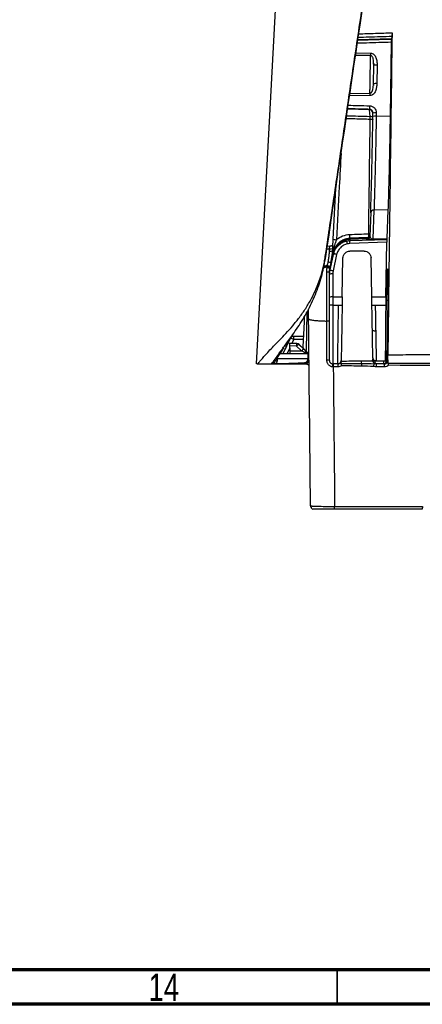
# Model space of a CAD drawing. Header units: millimetres. Extents: x 15 to 1195, y 5 to 836.
# Tile 3 of 35: x 504 to 562, y 5 to 147. Entities that reach past the tile are written whole.
import ezdxf

# ---------------------------------------------------------------- set-up
doc = ezdxf.new("R2010")
doc.units = ezdxf.units.MM
doc.styles.add('SLDTEXTSTYLE0', font='TXT', dxfattribs={"width": 0.75})

msp = doc.modelspace()

# ---------------------------------------------------------------- linework, layer by layer
at = {"color": 7, "linetype": 'Continuous', "lineweight": 25}
for p, q in [((543.192, 198.541), (537.763, 97.565)), ((557.341, 144.578), (552.484, 144.409)), ((557.319, 144.062), (557.15, 133.434)), ((557.408, 144.892), (557.341, 144.578)), ((552.204, 142.521), (554.298, 142.495)), ((554.298, 142.136), (552.151, 142.165)), ((554.776, 140.734), (554.755, 140.992)), ((554.775, 141), (554.808, 140.743)), ((554.733, 138.058), (554.776, 140.734)), ((555.258, 140.754), (555.216, 138.078)), ((554.766, 138.068), (554.724, 137.801)), ((551.334, 136.657), (554.223, 136.707)), ((554.223, 136.364), (551.284, 136.317)), ((554.187, 134.279), (550.998, 134.389)), ((554.264, 133.35), (554.187, 134.279)), ((554.654, 133.947), (554.673, 133.834)), ((554.658, 133.344), (554.666, 133.829)), ((555.148, 133.849), (555.14, 133.363)), ((555.14, 133.363), (557.15, 133.434)), ((548.919, 115.6), (549.304, 122.946)), ((554.811, 119.782), (554.671, 115.638)), ((556.835, 119.853), (554.811, 119.782)), ((556.835, 119.853), (556.695, 115.708)), ((554.336, 119.433), (554.219, 115.982)), ((551.298, 115.384), (556.685, 115.572)), ((551.298, 115.537), (551.298, 115.384)), ((553.864, 115.627), (551.337, 115.539)), ((551.34, 115.642), (553.867, 115.73)), ((551.343, 115.748), (551.342, 115.748)), ((553.88, 115.84), (551.343, 115.748)), ((551.343, 115.746), (553.875, 115.834)), ((551.343, 115.748), (551.343, 115.746)), ((553.737, 115.497), (553.864, 115.627)), ((553.875, 115.834), (553.88, 115.84)), ((553.88, 115.84), (553.88, 115.84)), ((554.219, 115.989), (554.25, 115.923)), ((556.688, 115.575), (554.665, 115.504)), ((554.671, 115.638), (556.695, 115.708)), ((556.685, 115.572), (556.688, 115.575)), ((548.068, 114.599), (548.423, 114.62)), ((548.401, 114.194), (548.423, 114.62)), ((556.67, 115.142), (551.299, 114.954)), ((553.396, 113.864), (551.33, 113.864)), ((556.532, 107.252), (556.67, 115.142)), ((547.848, 113.113), (547.776, 113.086)), ((548.941, 113.581), (548.421, 111.17)), ((548.421, 111.037), (548.945, 113.42)), ((548.633, 112.415), (548.796, 113.585)), ((548.796, 113.585), (548.823, 113.778)), ((549.416, 113.383), (548.892, 110.999)), ((548.936, 113.554), (548.945, 113.635)), ((548.945, 113.635), (548.945, 113.765)), ((548.945, 113.586), (548.945, 113.599)), ((548.945, 113.583), (548.945, 113.586)), ((548.945, 113.42), (548.945, 113.583)), ((548.998, 113.783), (548.998, 113.785)), ((550.232, 107.252), (550.33, 112.882)), ((554.494, 107.252), (554.396, 112.882)), ((548.074, 111.659), (547.491, 111.386)), ((548.421, 111.416), (548.421, 111.31)), ((548.421, 111.17), (548.421, 111.037)), ((548.608, 112.236), (548.633, 112.415)), ((548.608, 112.236), (548.609, 112.269)), ((548.363, 110.778), (548.363, 110.877)), ((548.363, 110.623), (548.363, 110.778)), ((548.363, 110.498), (548.363, 110.623)), ((548.363, 107.182), (548.363, 110.498)), ((548.845, 110.568), (548.845, 107.252)), ((548.363, 107.355), (548.363, 107.485)), ((548.845, 107.252), (550.232, 107.252)), ((554.494, 107.252), (556.532, 107.252)), ((556.494, 97.996), (556.635, 106.805)), ((556.8, 106.805), (556.677, 98.057)), ((548.845, 106.064), (548.363, 106.064)), ((548.845, 106.064), (549.694, 106.064)), ((549.694, 106.064), (550.211, 106.064)), ((554.515, 106.064), (554.997, 106.064)), ((554.997, 106.064), (556.513, 106.064)), ((545.096, 105.023), (545.003, 99.522)), ((541.69, 99.064), (542.758, 101.281)), ((543.209, 101.073), (542.956, 100.548)), ((543.209, 101.073), (543.209, 101.564)), ((543.209, 101.564), (544.654, 101.564)), ((544.63, 101.073), (543.209, 101.073)), ((542.097, 100.46), (542.064, 99.84)), ((542.649, 99.91), (542.241, 99.064)), ((542.617, 100.564), (543.623, 100.511)), ((542.617, 100.564), (542.65, 100.564)), ((543.623, 100.134), (542.634, 100.186)), ((542.673, 99.442), (542.634, 100.186)), ((543.656, 100.511), (542.65, 100.564)), ((543.623, 100.511), (543.656, 100.511)), ((544.344, 99.442), (543.623, 100.134)), ((543.944, 100.373), (544.664, 99.68)), ((543.976, 100.373), (543.944, 100.373)), ((544.3, 100.061), (543.976, 100.373)), ((543.976, 100.373), (544.301, 100.061)), ((542.673, 99.442), (544.344, 99.442)), ((544.938, 99.564), (544.983, 99.564)), ((545.251, 98.237), (545.252, 98.289)), ((545.299, 99.064), (545.302, 99.064)), ((545.302, 99.064), (545.342, 99.064)), ((545.339, 98.056), (545.357, 99.064)), ((545.345, 99.064), (545.342, 99.064)), ((545.342, 99.064), (545.345, 99.064)), ((545.345, 99.064), (545.357, 99.064)), ((554.582, 98.058), (554.651, 98.249)), ((554.654, 98.055), (554.65, 98.305)), ((537.871, 97.564), (540.371, 97.564)), ((540.371, 97.564), (544.757, 97.564)), ((544.839, 97.564), (544.757, 97.564)), ((544.976, 97.564), (544.839, 97.564)), ((545.257, 98.056), (545.339, 98.056)), ((549.572, 97.564), (548.863, 97.564)), ((548.926, 97.564), (548.926, 97.134)), ((549.572, 97.134), (548.926, 97.134)), ((549.572, 97.564), (549.572, 97.134)), ((554.905, 98.038), (555.138, 98.038)), ((555.052, 98.012), (556.505, 97.995)), ((556.177, 97.564), (555.154, 97.564)), ((555.154, 97.134), (555.154, 97.564)), ((556.311, 97.134), (555.154, 97.134)), ((556.177, 97.998), (556.177, 97.564)), ((556.311, 97.564), (556.177, 97.564)), ((556.311, 97.134), (556.311, 97.564)), ((556.677, 98.057), (556.809, 98.057)), ((556.809, 98.057), (556.811, 98.138)), ((545.631, 77.06), (545.758, 77.042)), ((549.125, 76.969), (561.828, 76.969)), ((549.125, 76.564), (549.125, 76.969)), ((561.793, 76.564), (549.125, 76.564))]:
    msp.add_line(p, q, dxfattribs=at)
at = {"color": 7, "linetype": 'Continuous', "lineweight": 70}
for p, q in [((1179, 10), (20, 10)), ((1184, 5), (15, 5))]:
    msp.add_line(p, q, dxfattribs=at)
at = {"color": 7, "linetype": 'Continuous', "lineweight": 35}
msp.add_line((549.5, 10), (549.5, 5), dxfattribs=at)
at = {"color": 7, "linetype": 'Continuous', "lineweight": 25, "flags": 128}
for points in [[(554.232, 116.367), (554.145, 116.371), (554.049, 116.374)], [(547.995, 114.208), (548.047, 114.207), (548.401, 114.194)], [(548.908, 113.922), (548.89, 113.917), (548.874, 113.911), (548.861, 113.905), (548.85, 113.899), (548.841, 113.892), (548.834, 113.885), (548.83, 113.879), (548.829, 113.871)], [(549.006, 113.786), (549.008, 113.815), (549.032, 113.924)], [(548.89, 113.81), (548.875, 113.806), (548.861, 113.803), (548.85, 113.799), (548.841, 113.795), (548.833, 113.791), (548.828, 113.787), (548.825, 113.782), (548.823, 113.778)], [(548.429, 111.203), (548.419, 111.246), (548.421, 111.31)], [(555.061, 102.292), (554.966, 102.296), (554.875, 102.308), (554.792, 102.327), (554.719, 102.354), (554.659, 102.386), (554.614, 102.423), (554.587, 102.463), (554.577, 102.505)], [(540.831, 98.289), (540.822, 98.129), (540.815, 98.003)], [(555.141, 98.039), (555.897, 98.029), (556.493, 98.022)], [(546.131, 76.564), (546.034, 76.574), (545.946, 76.599)]]:
    msp.add_lwpolyline(points, dxfattribs=at)
at = {"color": 7, "linetype": 'Continuous', "lineweight": 25}
for centre, radius, start, end in [((565.543, 142.316), 11.246, 179.08551, 180.91465), ((555.104, 138.608), 2.152, 85.88033, 98.76455), ((555.061, 135.932), 2.152, 85.88033, 98.76455), ((564.473, 136.535), 10.252, 179.04068, 180.95916), ((560.073, 134.619), 5.898, 177.51716, 182.48285), ((554.175, 133.784), 0.495, 5.11935, 88.60661), ((554.994, 131.703), 2.152, 85.88033, 98.76455), ((549.504, 133.12), 4.766, 357.42112, 2.76246), ((554.25, 132.85), 0.5, 34.51396, 88.34817), ((554.369, 131.682), 1.228, 72.05331, 94.82737), ((554.986, 131.217), 2.152, 85.88033, 98.76455), ((554.764, 119.348), 0.437, 83.75758, 168.80556), ((549.335, 116.528), 1.017, 245.8382, 273.55335), ((551.508, 116.107), 1.511, 207.64717, 210.69539), ((578.137, 121.052), 27.887, 191.84842, 192.7277), ((554.814, 115.171), 3.522, 176.53688, 183.53291), ((547.795, 116.009), 3.515, 355.26929, 4.40721), ((550.858, 115.611), 0.446, 350.49528, 3.8505), ((550.758, 115.607), 0.582, 353.22368, 3.44023), ((551.921, 115.677), 0.582, 173.22368, 183.44023), ((553.72, 115.996), 0.5, 272.00993, 315.58398), ((553.286, 115.695), 0.582, 353.22368, 3.44023), ((554.453, 115.765), 0.582, 173.223, 183.4402), ((552.986, 115.671), 0.888, 357.19811, 3.87815), ((554.745, 115.982), 0.762, 189.77245, 196.91756), ((546.056, 116.007), 8.001, 359.28211, 2.62765), ((553.72, 115.996), 0.5, 315.58688, 359.16093), ((554.039, 115.601), 0.634, 351.24946, 3.35396), ((548.541, 114.927), 1.066, 261.54619, 285.7686), ((548.554, 115.194), 1.011, 261.26514, 286.82837), ((548.872, 113.73), 0.0812, 25.16792, 77.34449), ((549.107, 112.486), 0.949, 71.00384, 99.83215), ((548.993, 113.779), 0.00647, 77.02054, 117.62597), ((548.958, 113.778), 0.0369, 344.61118, 12.86341), ((549.48, 113.774), 0.474, 182.69994, 204.55877), ((549.776, 118.986), 7.691, 256.96445, 259.85417), ((547.934, 110.731), 1, 58.37224, 82.81361), ((545.489, 111.107), 2.643, 12.04933, 13.48114), ((549.301, 116.843), 5.328, 256.67829, 260.89703), ((548.755, 114.426), 2.719, 255.67259, 264.38338), ((548.718, 114.291), 2.025, 254.92055, 266.93492), ((548.583, 110.102), 0.949, 71.00384, 99.83215), ((548.061, 112.667), 1.815, 267.44854, 279.55986), ((548.73, 109.662), 0.913, 82.74877, 113.72248), ((556.54, 109.68), 0.285, 301.60599, 354.39417), ((548.73, 106.346), 0.913, 82.74877, 113.72248), ((556.644, 107.526), 0.738, 269.24809, 282.22598), ((543.209, 101.064), 0.5, 90, 154.27954), ((539.68, 94.032), 7.876, 63.38175, 66.99267), ((542.759, 101.281), 0.000133, 154.66342, 177.50425), ((543.623, 100.511), 0.000833, 81.62239, 86.45845), ((541.514, 100.323), 2.118, 354.88226, 5.09649), ((543.597, 100.012), 0.5, 46.16304, 86.99972), ((544.207, 99.686), 0.736, 110.94607, 142.41677), ((543.597, 100.012), 0.5, 46.16468, 86.99116), ((543.63, 100.012), 0.5, 46.16304, 86.99972), ((543.97, 100.366), 0.00877, 46.12633, 48.33403), ((544.294, 100.055), 0.00877, 46.12633, 48.33403), ((544.927, 98.993), 0.736, 110.94607, 142.41677), ((545.073, 98.799), 0.351, 49.20371, 107.13163), ((540.768, 98.446), 0.446, 235.72157, 276.04972), ((544.757, 98.064), 0.5, 270.00075, 359.0634), ((544.839, 98.064), 0.5, 270.00075, 359.0634), ((544.976, 97.064), 0.5, 24.35819, 89.99962), ((548.067, 97.49), 0.646, 62.77086, 96.45454), ((548.863, 98.064), 0.5, 180, 270), ((542.485, 97.232), 6.386, 359.12281, 2.98203), ((549.572, 98.064), 0.5, 270, 302.86337), ((549.572, 98.064), 0.5, 318.83447, 359), ((559.493, 97.981), 6.513, 179.88261, 183.19876), ((638.007, 95.524), 85.043, 178.58946, 178.84334), ((554.821, 99.248), 1.204, 262.04161, 273.96204), ((554.78, 99.234), 1.203, 264.04331, 275.95669), ((556.177, 98.064), 0.5, 270.00428, 359.14512), ((556.523, 98.719), 0.68, 267.67045, 283.10912), ((546.131, 77.064), 0.5, 180.4998, 229.52354)]:
    msp.add_arc(centre, radius, start, end, dxfattribs=at)
for points, knots in [([(547.776, 113.086), (547.975, 114.428), (548.376, 117.138), (548.983, 121.237), (549.602, 125.41), (550.232, 129.658), (550.872, 133.979), (551.525, 138.374), (552.188, 142.843), (552.862, 147.387), (553.548, 152.004), (554.245, 156.696), (554.954, 161.462), (555.673, 166.302), (556.404, 171.216), (557.146, 176.204), (557.899, 181.266), (558.664, 186.403), (559.44, 191.614), (560.226, 196.899), (560.755, 200.447), (561.021, 202.233)], [0, 0, 0, 0, 0.0449944, 0.0908363, 0.1375258, 0.1850633, 0.233449, 0.2826831, 0.3327657, 0.3836972, 0.4354776, 0.4881071, 0.5415858, 0.5959139, 0.6510914, 0.7071185, 0.7639953, 0.8217217, 0.880298, 0.939724, 1, 1, 1, 1]), ([(547.848, 113.113), (548.948, 120.553), (550.047, 127.978), (552.246, 142.81), (553.345, 150.216), (556.642, 172.415), (558.84, 187.189), (561.037, 201.947)], [0, 0, 0, 0, 0.25, 0.25, 0.5, 0.5, 1, 1, 1, 1]), ([(552.613, 145.276), (553.413, 145.301), (555.017, 145.352), (556.621, 145.403), (557.424, 145.429)], [0, 0, 0, 0, 0.4991731, 1, 1, 1, 1]), ([(557.424, 145.429), (557.319, 137.646), (557.164, 125.984), (556.989, 112.411), (556.915, 106.602), (556.866, 102.732), (556.842, 100.798), (556.817, 98.863)], [0, 0, 0, 0, 0.5, 0.75, 0.875, 0.875, 1, 1, 1, 1]), ([(557.424, 145.429), (557.424, 145.407), (557.423, 145.364), (557.422, 145.299), (557.421, 145.225), (557.419, 145.145), (557.417, 145.065), (557.414, 144.997), (557.412, 144.944), (557.41, 144.906), (557.409, 144.896), (557.408, 144.892)], [0, 0, 0, 0, 0.0826918, 0.165877, 0.2509641, 0.3748533, 0.5003015, 0.6227991, 0.7494255, 0.8745947, 1, 1, 1, 1]), ([(557.319, 144.062), (556.118, 144.026), (554.481, 143.977), (552.845, 143.926), (552.411, 143.913)], [0, 0, 0, 0, 0.7343352, 1, 1, 1, 1]), ([(552.48, 144.383), (553.152, 144.404), (554.77, 144.453), (556.387, 144.501), (557.334, 144.528)], [0, 0, 0, 0, 0.4151273, 1, 1, 1, 1]), ([(557.408, 144.892), (556.298, 144.856), (554.673, 144.805), (553.048, 144.754), (552.533, 144.737)], [0, 0, 0, 0, 0.6830489, 1, 1, 1, 1]), ([(557.334, 144.528), (557.331, 144.51), (557.329, 144.454), (557.324, 144.284), (557.321, 144.176), (557.319, 144.062)], [0, 0, 0, 0, 0.5, 0.5, 1, 1, 1, 1]), ([(554.298, 142.495), (554.485, 142.493), (554.662, 142.413), (554.938, 142.166), (555.036, 142.005), (555.173, 141.666), (555.212, 141.483), (555.256, 141.12), (555.261, 140.937), (555.258, 140.754)], [0, 0, 0, 0, 0.25, 0.25, 0.5, 0.5, 0.75, 0.75, 1, 1, 1, 1]), ([(554.223, 136.707), (554.224, 136.751), (554.227, 136.839), (554.231, 136.982), (554.234, 137.134), (554.238, 137.296), (554.242, 137.466), (554.246, 137.646), (554.25, 137.834), (554.254, 138.03), (554.258, 138.235), (554.262, 138.448), (554.266, 138.667), (554.27, 138.894), (554.273, 139.127), (554.279, 139.495), (554.286, 140.078), (554.292, 140.728), (554.296, 141.269), (554.297, 141.627), (554.298, 141.91), (554.298, 142.066), (554.298, 142.136)], [0, 0, 0, 0, 0.031957, 0.0644818, 0.0975835, 0.1312687, 0.1655418, 0.2004049, 0.2358586, 0.2719023, 0.3085352, 0.3457572, 0.3835702, 0.4219799, 0.4609978, 0.5006429, 0.6061515, 0.7499907, 0.8295207, 0.8977013, 0.9545282, 1, 1, 1, 1]), ([(554.755, 140.992), (554.755, 141.216), (554.755, 141.507), (554.646, 141.836), (554.561, 141.992), (554.46, 142.087), (554.369, 142.13), (554.321, 142.134), (554.298, 142.136)], [0, 0, 0, 0, 0.4994419, 0.646634, 0.7792805, 0.8955849, 0.9485769, 1, 1, 1, 1]), ([(555.216, 138.078), (555.213, 137.896), (555.202, 137.714), (555.148, 137.357), (555.104, 137.18), (554.96, 136.844), (554.859, 136.686), (554.584, 136.446), (554.408, 136.367), (554.223, 136.364)], [0, 0, 0, 0, 0.25, 0.25, 0.5, 0.5, 0.75, 0.75, 1, 1, 1, 1]), ([(554.223, 136.707), (554.238, 136.708), (554.27, 136.711), (554.316, 136.725), (554.362, 136.748), (554.406, 136.779), (554.448, 136.818), (554.488, 136.864), (554.525, 136.919), (554.572, 137.003), (554.622, 137.128), (554.681, 137.351), (554.721, 137.664), (554.729, 137.922), (554.733, 138.058)], [0, 0, 0, 0, 0.0287532, 0.0586368, 0.0902358, 0.1240155, 0.1603252, 0.199416, 0.2414629, 0.2865858, 0.3862894, 0.501645, 0.7362945, 1, 1, 1, 1]), ([(554.181, 134.363), (553.478, 134.382), (552.42, 134.409), (551.362, 134.437), (551.007, 134.447)], [0, 0, 0, 0, 0.66422222, 1, 1, 1, 1]), ([(551.083, 134.958), (551.563, 134.945), (552.596, 134.917), (553.629, 134.889), (554.181, 134.874)], [0, 0, 0, 0, 0.4653594, 1, 1, 1, 1]), ([(554.181, 134.874), (554.312, 134.871), (554.441, 134.841), (554.678, 134.733), (554.786, 134.656), (555.052, 134.371), (555.152, 134.112), (555.148, 133.849)], [0, 0, 0, 0, 0.25, 0.25, 0.5, 0.5, 1, 1, 1, 1]), ([(554.666, 133.829), (554.665, 133.847), (554.665, 133.886), (554.655, 133.952), (554.631, 134.038), (554.589, 134.122), (554.521, 134.214), (554.428, 134.293), (554.306, 134.351), (554.221, 134.359), (554.181, 134.363)], [0, 0, 0, 0, 0.06575244, 0.14920693, 0.25145348, 0.39845559, 0.50097089, 0.68243439, 0.84967352, 1, 1, 1, 1]), ([(554.265, 132.906), (553.528, 132.927), (552.371, 132.961), (551.214, 132.995), (550.794, 133.007)], [0, 0, 0, 0, 0.6371201, 1, 1, 1, 1]), ([(550.859, 133.449), (551.422, 133.433), (552.557, 133.4), (553.692, 133.367), (554.264, 133.35)], [0, 0, 0, 0, 0.496072, 1, 1, 1, 1]), ([(554.335, 119.423), (554.365, 120.295), (554.395, 121.272), (554.454, 123.397), (554.483, 124.545), (554.539, 126.953), (554.565, 128.212), (554.615, 130.768), (554.638, 132.064), (554.658, 133.344)], [0, 0, 0, 0, 0.25, 0.25, 0.5, 0.5, 0.75, 0.75, 1, 1, 1, 1]), ([(555.14, 133.363), (555.138, 133.215), (555.133, 132.921), (555.125, 132.482), (555.117, 132.049), (555.109, 131.621), (555.101, 131.199), (555.093, 130.783), (555.085, 130.373), (555.077, 129.969), (555.069, 129.571), (555.061, 129.18), (555.053, 128.795), (555.045, 128.416), (555.037, 128.045), (555.029, 127.679), (555.02, 127.321), (555.012, 126.969), (555.004, 126.624), (554.996, 126.286), (554.984, 125.794), (554.969, 125.156), (554.949, 124.384), (554.929, 123.64), (554.909, 122.924), (554.89, 122.236), (554.87, 121.577), (554.85, 120.948), (554.831, 120.348), (554.818, 119.97), (554.811, 119.782)], [0, 0, 0, 0, 0.0289395, 0.0575883, 0.0859464, 0.1140138, 0.1417905, 0.1692765, 0.1964719, 0.2233765, 0.2499905, 0.2763138, 0.3023464, 0.3280885, 0.3535398, 0.3787006, 0.4035707, 0.4281502, 0.4524391, 0.4764374, 0.5001452, 0.5580406, 0.6153467, 0.6720635, 0.7281912, 0.78373, 0.8386801, 0.8930417, 0.9468149, 1, 1, 1, 1]), ([(557.15, 133.434), (557.13, 132.185), (557.108, 130.92), (557.06, 128.427), (557.034, 127.198), (556.979, 124.849), (556.951, 123.729), (556.893, 121.656), (556.864, 120.703), (556.835, 119.853)], [0, 0, 0, 0, 0.25, 0.25, 0.5, 0.5, 0.75, 0.75, 1, 1, 1, 1]), ([(550.053, 128.002), (549.969, 126.404), (549.751, 122.236), (549.533, 118.077), (549.399, 115.513)], [0, 0, 0, 0, 0.3833499, 1, 1, 1, 1]), ([(548.829, 113.871), (548.836, 114.015), (548.844, 114.156), (548.858, 114.44), (548.866, 114.583), (548.889, 115.015), (548.904, 115.307), (548.919, 115.6)], [0, 0, 0, 0, 0.25, 0.25, 0.5, 0.5, 1, 1, 1, 1]), ([(549.399, 115.513), (549.381, 115.469), (549.346, 115.379), (549.29, 115.236), (549.231, 115.079), (549.171, 114.909), (549.1, 114.7), (549.027, 114.457), (548.958, 114.188), (548.925, 114.01), (548.908, 113.922)], [0, 0, 0, 0, 0.08382, 0.175999, 0.276209, 0.3842627, 0.5001705, 0.6738149, 0.8397929, 1, 1, 1, 1]), ([(548.945, 113.42), (548.958, 113.471), (548.981, 113.571), (549.028, 113.717), (549.082, 113.857), (549.144, 113.99), (549.211, 114.117), (549.283, 114.238), (549.361, 114.351), (549.443, 114.458), (549.528, 114.558), (549.654, 114.691), (549.829, 114.848), (550.064, 115.013), (550.314, 115.149), (550.574, 115.257), (550.755, 115.303), (550.844, 115.326)], [0, 0, 0, 0, 0.055106, 0.1090986, 0.1619788, 0.2137473, 0.2644053, 0.3139538, 0.3623939, 0.4097268, 0.4559538, 0.5010764, 0.6031869, 0.7041153, 0.8038806, 0.9025021, 1, 1, 1, 1]), ([(548.99, 113.785), (549.002, 113.836), (549.026, 113.936), (549.074, 114.083), (549.129, 114.226), (549.193, 114.364), (549.264, 114.497), (549.342, 114.624), (549.428, 114.745), (549.519, 114.86), (549.616, 114.969), (549.718, 115.07), (549.825, 115.165), (549.936, 115.253), (550.051, 115.334), (550.13, 115.382), (550.17, 115.406)], [0, 0, 0, 0, 0.0755096, 0.1503886, 0.2246375, 0.2982571, 0.371248, 0.443611, 0.5153468, 0.586456, 0.6569396, 0.7267983, 0.7960328, 0.864644, 0.9326328, 1, 1, 1, 1]), ([(551.298, 115.537), (551.246, 115.535), (551.145, 115.529), (550.997, 115.51), (550.857, 115.484), (550.726, 115.452), (550.603, 115.414), (550.488, 115.373), (550.382, 115.33), (550.284, 115.284), (550.195, 115.238), (550.113, 115.192), (550.039, 115.146), (549.972, 115.102), (549.912, 115.059), (549.761, 114.946), (549.553, 114.755), (549.347, 114.496), (549.214, 114.284), (549.129, 114.12), (549.068, 113.98), (549.024, 113.864), (549.003, 113.797), (548.994, 113.768)], [0, 0, 0, 0, 0.0500165, 0.0978284, 0.1434358, 0.1868385, 0.2280365, 0.2670296, 0.3038179, 0.3384013, 0.3707798, 0.4009533, 0.4289218, 0.4546853, 0.4782438, 0.4995974, 0.6365435, 0.7491839, 0.818487, 0.8781342, 0.9281845, 0.9687403, 1, 1, 1, 1]), ([(548.994, 113.786), (549.003, 113.816), (549.022, 113.885), (549.062, 114.003), (549.119, 114.146), (549.198, 114.313), (549.305, 114.498), (549.439, 114.687), (549.598, 114.871), (549.778, 115.042), (549.981, 115.202), (550.132, 115.291), (550.209, 115.336)], [0, 0, 0, 0, 0.046794, 0.1083549, 0.1846499, 0.2755831, 0.381021, 0.5008201, 0.6181859, 0.7405076, 0.8677751, 1, 1, 1, 1]), ([(549.399, 115.513), (549.659, 115.746), (549.955, 115.931), (550.606, 116.194), (550.947, 116.267), (551.3, 116.279)], [0, 0, 0, 0, 0.5, 0.5, 1, 1, 1, 1]), ([(550.17, 115.406), (550.214, 115.431), (550.302, 115.48), (550.44, 115.545), (550.583, 115.601), (550.729, 115.649), (550.879, 115.688), (551.031, 115.717), (551.186, 115.738), (551.29, 115.743), (551.343, 115.746)], [0, 0, 0, 0, 0.1227074, 0.2460664, 0.3700787, 0.494746, 0.6200702, 0.7460528, 0.8726955, 1, 1, 1, 1]), ([(550.209, 115.336), (550.256, 115.361), (550.352, 115.411), (550.501, 115.474), (550.654, 115.528), (550.812, 115.572), (550.973, 115.606), (551.137, 115.631), (551.248, 115.637), (551.303, 115.641)], [0, 0, 0, 0, 0.1403247, 0.2813748, 0.4232265, 0.5659466, 0.7095996, 0.8542558, 1, 1, 1, 1]), ([(554.665, 115.504), (554.55, 115.5), (554.428, 115.497), (554.196, 115.491), (554.086, 115.489), (553.906, 115.488), (553.837, 115.488), (553.751, 115.491), (553.734, 115.494), (553.737, 115.497)], [0, 0, 0, 0, 0.25, 0.25, 0.5, 0.5, 0.75, 0.75, 1, 1, 1, 1]), ([(553.871, 115.731), (553.896, 115.733), (553.946, 115.737), (553.992, 115.753), (554.016, 115.761)], [0, 0, 0, 0, 0.5017167, 1, 1, 1, 1]), ([(554.203, 115.779), (554.159, 115.741), (554.091, 115.681), (553.972, 115.638), (553.906, 115.631), (553.872, 115.627)], [0, 0, 0, 0, 0.4639788, 0.7275309, 1, 1, 1, 1]), ([(553.994, 115.853), (554.019, 115.861), (554.068, 115.877), (554.113, 115.905), (554.136, 115.919)], [0, 0, 0, 0, 0.4954275, 1, 1, 1, 1]), ([(554.016, 115.761), (554.035, 115.769), (554.073, 115.785), (554.124, 115.819), (554.169, 115.856), (554.206, 115.897), (554.237, 115.94), (554.253, 115.969), (554.261, 115.983)], [0, 0, 0, 0, 0.1832741, 0.3594908, 0.5288583, 0.6916951, 0.8485072, 1, 1, 1, 1]), ([(554.225, 115.911), (554.21, 115.866), (554.178, 115.768), (554.108, 115.685), (554.07, 115.64)], [0, 0, 0, 0, 0.4629133, 1, 1, 1, 1]), ([(554.125, 115.727), (554.162, 115.75), (554.23, 115.791), (554.274, 115.857), (554.294, 115.887)], [0, 0, 0, 0, 0.5420931, 1, 1, 1, 1]), ([(554.25, 115.923), (554.259, 115.855), (554.269, 115.77), (554.402, 115.688), (554.483, 115.657), (554.561, 115.641), (554.625, 115.637), (554.656, 115.637), (554.671, 115.638)], [0, 0, 0, 0, 0.5545135, 0.7009419, 0.8200652, 0.9166581, 0.9592856, 1, 1, 1, 1]), ([(556.685, 115.572), (556.683, 115.57), (556.68, 115.528), (556.674, 115.365), (556.672, 115.249), (556.67, 115.142)], [0, 0, 0, 0, 0.5, 0.5, 1, 1, 1, 1]), ([(556.695, 115.708), (556.694, 115.668), (556.693, 115.634), (556.69, 115.588), (556.689, 115.576), (556.688, 115.575)], [0, 0, 0, 0, 0.5, 0.5, 1, 1, 1, 1]), ([(548.191, 112.336), (548.21, 112.438), (548.25, 112.642), (548.297, 112.949), (548.335, 113.256), (548.365, 113.564), (548.378, 113.77), (548.384, 113.873)], [0, 0, 0, 0, 0.2005488, 0.4006404, 0.6004605, 0.8001886, 1, 1, 1, 1]), ([(548.423, 114.62), (548.444, 114.621), (548.484, 114.622), (548.544, 114.628), (548.61, 114.637), (548.68, 114.651), (548.747, 114.672), (548.803, 114.697), (548.843, 114.725), (548.87, 114.756), (548.875, 114.777), (548.877, 114.787)], [0, 0, 0, 0, 0.08317242, 0.16617279, 0.25033367, 0.37519073, 0.5001321, 0.62458947, 0.74976182, 0.87495469, 1, 1, 1, 1]), ([(548.83, 113.901), (548.824, 113.806), (548.813, 113.617), (548.786, 113.336), (548.752, 113.061), (548.711, 112.792), (548.664, 112.528), (548.628, 112.355), (548.609, 112.269)], [0, 0, 0, 0, 0.1742545, 0.345458, 0.5136219, 0.6787582, 0.8408798, 1, 1, 1, 1]), ([(548.993, 113.771), (548.995, 113.778), (549.055, 113.977), (549.238, 114.412), (549.552, 114.729), (549.713, 114.89)], [0, 0, 0, 0, 0.0163392, 0.4983968, 1, 1, 1, 1]), ([(550.935, 114.908), (550.76, 114.869), (550.584, 114.804), (550.249, 114.623), (550.091, 114.505), (549.816, 114.23), (549.7, 114.071), (549.519, 113.735), (549.455, 113.558), (549.416, 113.383)], [0, 0, 0, 0, 0.25, 0.25, 0.5, 0.5, 0.75, 0.75, 1, 1, 1, 1]), ([(550.33, 112.882), (550.332, 112.998), (550.356, 113.124), (550.455, 113.366), (550.532, 113.482), (550.726, 113.673), (550.844, 113.748), (551.087, 113.843), (551.213, 113.864), (551.33, 113.864)], [0, 0, 0, 0, 0.25, 0.25, 0.5, 0.5, 0.75, 0.75, 1, 1, 1, 1]), ([(553.396, 113.864), (553.513, 113.864), (553.638, 113.843), (553.882, 113.748), (553.999, 113.673), (554.194, 113.482), (554.271, 113.366), (554.37, 113.124), (554.394, 112.998), (554.396, 112.882)], [0, 0, 0, 0, 0.25, 0.25, 0.5, 0.5, 0.75, 0.75, 1, 1, 1, 1]), ([(537.871, 97.564), (537.88, 97.565), (537.899, 97.567), (537.933, 97.582), (537.972, 97.606), (538.015, 97.64), (538.064, 97.684), (538.118, 97.737), (538.178, 97.799), (538.309, 97.942), (538.553, 98.228), (538.998, 98.748), (539.574, 99.383), (540.295, 100.141), (541.135, 100.995), (542.084, 101.979), (543.068, 103.068), (544.046, 104.279), (544.962, 105.593), (545.775, 106.984), (546.481, 108.456), (546.957, 109.714), (547.275, 110.744), (547.477, 111.514), (547.649, 112.296), (547.734, 112.822), (547.776, 113.086)], [0, 0, 0, 0, 0.0158546, 0.0316562, 0.0474048, 0.0631011, 0.0787464, 0.0943427, 0.1098926, 0.1253995, 0.1873869, 0.250597, 0.3144558, 0.3758591, 0.4406408, 0.5008923, 0.5638675, 0.6258562, 0.687205, 0.7506073, 0.8117861, 0.8754738, 0.9062618, 0.9372353, 0.9684586, 1, 1, 1, 1]), ([(541.637, 99.825), (541.937, 100.238), (542.615, 101.172), (543.996, 103.094), (545.385, 105.408), (546.514, 107.905), (547.369, 110.484), (547.688, 112.235), (547.848, 113.113)], [0, 0, 0, 0, 0.1370171, 0.3096044, 0.4833594, 0.6568251, 0.8279769, 1, 1, 1, 1]), ([(548.421, 111.31), (548.534, 111.816), (548.638, 112.279), (548.816, 113.067), (548.89, 113.391), (548.945, 113.635)], [0, 0, 0, 0, 0.5, 0.5, 1, 1, 1, 1]), ([(548.89, 113.81), (548.867, 113.651), (548.828, 113.387), (548.759, 112.985), (548.69, 112.618), (548.634, 112.358), (548.608, 112.236)], [0, 0, 0, 0, 0.3010929, 0.5000368, 0.7656495, 1, 1, 1, 1]), ([(548.059, 111.724), (547.919, 111.702), (547.734, 111.674), (547.571, 111.597), (547.531, 111.578)], [0, 0, 0, 0, 0.7537193, 1, 1, 1, 1]), ([(547.562, 111.728), (547.587, 111.736), (547.749, 111.793), (547.929, 111.792), (548.082, 111.791)], [0, 0, 0, 0, 0.154162, 1, 1, 1, 1]), ([(547.981, 110.854), (547.981, 110.908), (547.983, 111.016), (547.995, 111.176), (548.013, 111.336), (548.032, 111.441), (548.042, 111.494)], [0, 0, 0, 0, 0.2516007, 0.5017284, 0.7509929, 1, 1, 1, 1]), ([(548.059, 111.724), (548.063, 111.734), (548.071, 111.757), (548.078, 111.78), (548.082, 111.791)], [0, 0, 0, 0, 0.4873231, 1, 1, 1, 1]), ([(548.421, 111.416), (548.412, 111.37), (548.394, 111.279), (548.376, 111.143), (548.365, 111.009), (548.364, 110.921), (548.363, 110.877)], [0, 0, 0, 0, 0.2581697, 0.5108728, 0.7581391, 1, 1, 1, 1]), ([(548.363, 110.778), (548.364, 110.821), (548.365, 110.909), (548.376, 111.041), (548.394, 111.176), (548.412, 111.265), (548.421, 111.31)], [0, 0, 0, 0, 0.238797, 0.4850298, 0.7387487, 1, 1, 1, 1]), ([(548.421, 111.17), (548.413, 111.127), (548.392, 111.023), (548.369, 110.841), (548.365, 110.701), (548.363, 110.623)], [0, 0, 0, 0, 0.23924774, 0.57258602, 1, 1, 1, 1]), ([(548.363, 110.498), (548.364, 110.547), (548.365, 110.642), (548.378, 110.781), (548.396, 110.912), (548.413, 110.996), (548.421, 111.037)], [0, 0, 0, 0, 0.2700792, 0.5267719, 0.7700785, 1, 1, 1, 1]), ([(556.635, 106.805), (556.64, 107.172), (556.647, 107.567), (556.664, 108.38), (556.674, 108.798), (556.695, 109.597), (556.707, 109.977), (556.731, 110.619), (556.743, 110.879), (556.766, 111.225), (556.776, 111.31), (556.794, 111.303), (556.802, 111.213), (556.813, 110.907), (556.817, 110.693), (556.822, 110.205), (556.823, 109.931), (556.823, 109.653)], [0, 0, 0, 0, 0.125, 0.125, 0.25, 0.25, 0.375, 0.375, 0.5, 0.5, 0.625, 0.625, 0.75, 0.75, 0.875, 0.875, 1, 1, 1, 1]), ([(556.823, 109.653), (556.823, 109.265), (556.821, 108.811), (556.813, 107.836), (556.807, 107.316), (556.8, 106.805)], [0, 0, 0, 0, 0.5, 0.5, 1, 1, 1, 1]), ([(545.363, 104.096), (545.36, 104.438), (545.356, 104.892), (545.352, 105.346), (545.351, 105.458)], [0, 0, 0, 0, 0.7538644, 1, 1, 1, 1]), ([(548.363, 98.064), (548.363, 98.064), (548.363, 98.106), (548.363, 98.289), (548.363, 98.431), (548.363, 98.821), (548.363, 99.069), (548.363, 99.667), (548.363, 100.017), (548.363, 100.798), (548.363, 101.229), (548.363, 102.144), (548.363, 102.627), (548.363, 103.612), (548.363, 104.113), (548.363, 105.104), (548.363, 105.593), (548.363, 106.064)], [0, 0, 0, 0, 0.125, 0.125, 0.25, 0.25, 0.375, 0.375, 0.5, 0.5, 0.625, 0.625, 0.75, 0.75, 0.875, 0.875, 1, 1, 1, 1]), ([(548.845, 106.064), (548.845, 105.964), (548.845, 105.762), (548.845, 105.46), (548.845, 105.156), (548.845, 104.852), (548.845, 104.548), (548.845, 104.245), (548.846, 103.942), (548.846, 103.64), (548.846, 103.34), (548.846, 103.043), (548.846, 102.748), (548.847, 102.456), (548.847, 102.167), (548.847, 101.883), (548.848, 101.604), (548.848, 101.329), (548.849, 101.061), (548.849, 100.798), (548.849, 100.542), (548.85, 100.293), (548.85, 100.058), (548.851, 99.831), (548.851, 99.61), (548.852, 99.388), (548.852, 99.165), (548.852, 98.945), (548.853, 98.73), (548.854, 98.524), (548.854, 98.328), (548.855, 98.146), (548.856, 97.983), (548.858, 97.84), (548.859, 97.722), (548.86, 97.634), (548.862, 97.575), (548.862, 97.568), (548.863, 97.564)], [0, 0, 0, 0, 0.0225617, 0.0452477, 0.0680579, 0.0909924, 0.1140513, 0.1372346, 0.1605422, 0.1839744, 0.2075309, 0.231212, 0.2550176, 0.2789478, 0.3030026, 0.327182, 0.351486, 0.3759147, 0.4004681, 0.4251462, 0.4499491, 0.4748768, 0.4999292, 0.523329, 0.5481486, 0.574388, 0.6020473, 0.6311263, 0.6616252, 0.6935438, 0.7268821, 0.7616401, 0.7978178, 0.8354151, 0.8744321, 0.9148685, 0.9567245, 1, 1, 1, 1]), ([(549.571, 97.611), (549.571, 97.632), (549.571, 97.683), (549.572, 97.859), (549.575, 98.175), (549.58, 98.635), (549.587, 99.115), (549.592, 99.471), (549.595, 99.694), (549.598, 99.884), (549.606, 100.433), (549.62, 101.431), (549.643, 102.987), (549.668, 104.543), (549.685, 105.571), (549.694, 106.064)], [0, 0, 0, 0, 0.0465898, 0.1142811, 0.1892184, 0.2877375, 0.3668588, 0.3991491, 0.4265806, 0.4491531, 0.4668664, 0.6152506, 0.7535708, 0.8818219, 1, 1, 1, 1]), ([(550.211, 106.064), (550.203, 105.593), (550.195, 105.103), (550.177, 104.112), (550.168, 103.61), (550.151, 102.624), (550.143, 102.14), (550.127, 101.225), (550.119, 100.793), (550.106, 100.011), (550.1, 99.661), (550.089, 99.062), (550.085, 98.813), (550.078, 98.423), (550.075, 98.281), (550.072, 98.097), (550.071, 98.055), (550.071, 98.055)], [0, 0, 0, 0, 0.125, 0.125, 0.25, 0.25, 0.375, 0.375, 0.5, 0.5, 0.625, 0.625, 0.75, 0.75, 0.875, 0.875, 1, 1, 1, 1]), ([(554.577, 102.505), (554.567, 103.051), (554.557, 103.635), (554.536, 104.838), (554.525, 105.455), (554.515, 106.064)], [0, 0, 0, 0, 0.5, 0.5, 1, 1, 1, 1]), ([(554.997, 106.064), (554.999, 105.97), (555.002, 105.781), (555.006, 105.498), (555.011, 105.216), (555.016, 104.936), (555.02, 104.659), (555.025, 104.383), (555.03, 104.11), (555.034, 103.84), (555.039, 103.572), (555.043, 103.308), (555.048, 103.048), (555.052, 102.792), (555.056, 102.539), (555.059, 102.374), (555.061, 102.292)], [0, 0, 0, 0, 0.0726282, 0.1450715, 0.21733, 0.2894037, 0.3612927, 0.4329971, 0.5045171, 0.5758527, 0.647004, 0.7179712, 0.7887542, 0.8593533, 0.9297686, 1, 1, 1, 1]), ([(556.513, 106.064), (556.5, 105.24), (556.49, 104.376), (556.473, 102.685), (556.468, 101.86), (556.464, 100.382), (556.466, 99.731), (556.475, 98.684), (556.483, 98.288), (556.493, 98.022)], [0, 0, 0, 0, 0.25, 0.25, 0.5, 0.5, 0.75, 0.75, 1, 1, 1, 1]), ([(544.57, 99.802), (544.627, 101.011), (544.702, 102.589), (544.776, 104.147), (544.794, 104.512)], [0, 0, 0, 0, 0.7659223, 1, 1, 1, 1]), ([(545.363, 104.096), (545.364, 104.09), (545.365, 104.077), (545.379, 104.057), (545.404, 104.037), (545.439, 104.017), (545.486, 103.998), (545.581, 103.966), (545.76, 103.924), (546.044, 103.88), (546.35, 103.846), (546.648, 103.82), (546.967, 103.799), (547.301, 103.782), (547.641, 103.77), (547.874, 103.765), (547.988, 103.763)], [0, 0, 0, 0, 0.0400175, 0.0807783, 0.1222425, 0.1643645, 0.2070931, 0.2503718, 0.3733216, 0.5001407, 0.5883471, 0.6752488, 0.7602999, 0.8430242, 0.923027, 1, 1, 1, 1]), ([(548.363, 103.71), (548.362, 103.713), (548.361, 103.717), (548.348, 103.724), (548.327, 103.731), (548.297, 103.737), (548.253, 103.745), (548.187, 103.752), (548.095, 103.759), (548.024, 103.761), (547.988, 103.763)], [0, 0, 0, 0, 0.0949451, 0.1932424, 0.2942121, 0.3970442, 0.5008315, 0.6595982, 0.8276895, 1, 1, 1, 1]), ([(554.648, 98.424), (554.645, 98.581), (554.642, 98.791), (554.632, 99.312), (554.627, 99.623), (554.615, 100.332), (554.608, 100.729), (554.593, 101.581), (554.585, 102.036), (554.577, 102.505)], [0, 0, 0, 0, 0.25, 0.25, 0.5, 0.5, 0.75, 0.75, 1, 1, 1, 1]), ([(555.061, 102.292), (555.062, 102.203), (555.065, 102.026), (555.07, 101.765), (555.075, 101.508), (555.079, 101.255), (555.083, 101.008), (555.088, 100.765), (555.092, 100.528), (555.096, 100.297), (555.1, 100.073), (555.104, 99.855), (555.108, 99.645), (555.112, 99.443), (555.116, 99.249), (555.119, 99.063), (555.123, 98.886), (555.126, 98.719), (555.129, 98.562), (555.133, 98.414), (555.135, 98.278), (555.138, 98.151), (555.14, 98.076), (555.141, 98.039)], [0, 0, 0, 0, 0.0451977, 0.09063705, 0.13631813, 0.18224102, 0.22840579, 0.27481254, 0.32146133, 0.36835225, 0.41548537, 0.46286075, 0.51047848, 0.55833863, 0.60644126, 0.65478645, 0.70337427, 0.75220478, 0.80127805, 0.85059414, 0.90015312, 0.94995505, 1, 1, 1, 1]), ([(540.031, 97.636), (540.177, 97.81), (540.469, 98.157), (541.056, 99.025), (541.551, 99.706), (541.637, 99.825)], [0, 0, 0, 0, 0.4544373, 0.9053528, 1, 1, 1, 1]), ([(540.347, 97.754), (540.425, 97.843), (540.572, 98.013), (540.937, 98.577), (541.339, 99.2), (541.66, 99.678), (541.8, 99.887)], [0, 0, 0, 0, 0.3004781, 0.5695672, 0.8112218, 1, 1, 1, 1]), ([(542.634, 100.186), (542.633, 100.204), (542.631, 100.239), (542.629, 100.289), (542.625, 100.369), (542.621, 100.445), (542.618, 100.506), (542.617, 100.539), (542.616, 100.56), (542.617, 100.563), (542.617, 100.564)], [0, 0, 0, 0, 0.08301945, 0.1661954, 0.2505267, 0.49982244, 0.62332887, 0.74980157, 0.87420335, 1, 1, 1, 1]), ([(545.342, 99.064), (545.292, 99.111), (545.229, 99.171), (545.078, 99.315), (544.99, 99.399), (544.706, 99.671), (544.49, 99.878), (544.3, 100.061)], [0, 0, 0, 0, 0.25, 0.25, 0.5, 0.5, 1, 1, 1, 1]), ([(544.664, 99.68), (544.784, 99.565), (544.9, 99.453), (545.121, 99.24), (545.222, 99.142), (545.302, 99.064)], [0, 0, 0, 0, 0.5, 0.5, 1, 1, 1, 1]), ([(541.254, 99.064), (541.936, 99.064), (543.276, 99.064), (544.615, 99.064), (545.272, 99.064)], [0, 0, 0, 0, 0.5095684, 1, 1, 1, 1]), ([(542.691, 99.064), (542.691, 99.065), (542.691, 99.066), (542.691, 99.075), (542.69, 99.1), (542.688, 99.149), (542.685, 99.224), (542.681, 99.29), (542.678, 99.363), (542.675, 99.415), (542.673, 99.442)], [0, 0, 0, 0, 0.0829886, 0.1661652, 0.2505357, 0.4998333, 0.62333, 0.7497962, 0.8742057, 1, 1, 1, 1]), ([(544.97, 99.134), (544.951, 99.143), (544.912, 99.163), (544.842, 99.198), (544.761, 99.238), (544.659, 99.289), (544.519, 99.356), (544.409, 99.41), (544.344, 99.442)], [0, 0, 0, 0, 0.100784, 0.2175974, 0.3507326, 0.5002818, 0.6997089, 1, 1, 1, 1]), ([(544.786, 97.757), (544.807, 97.759), (544.848, 97.763), (544.908, 97.779), (544.975, 97.806), (545.047, 97.847), (545.116, 97.907), (545.174, 97.979), (545.216, 98.06), (545.245, 98.147), (545.249, 98.207), (545.251, 98.237)], [0, 0, 0, 0, 0.083361, 0.1664998, 0.2507272, 0.3758962, 0.5002403, 0.6244475, 0.7495969, 0.8751707, 1, 1, 1, 1]), ([(545.299, 99.064), (545.271, 99.065), (545.214, 99.066), (545.129, 99.079), (545.046, 99.099), (544.995, 99.122), (544.97, 99.134)], [0, 0, 0, 0, 0.2468312, 0.500369, 0.7525076, 1, 1, 1, 1]), ([(545.272, 99.064), (545.272, 99.064), (545.271, 99.062), (545.271, 99.051), (545.27, 99.034), (545.268, 99.001), (545.266, 98.944), (545.264, 98.85), (545.261, 98.735), (545.258, 98.6), (545.255, 98.451), (545.253, 98.343), (545.252, 98.289)], [0, 0, 0, 0, 0.0626869, 0.1249891, 0.187352, 0.2502196, 0.3750148, 0.5001637, 0.6248986, 0.7500514, 0.8749324, 1, 1, 1, 1]), ([(545.342, 99.065), (545.341, 99.065), (545.341, 99.065), (545.34, 99.066), (545.34, 99.066)], [0, 0, 0, 0, 0.32819121, 1, 1, 1, 1]), ([(554.648, 98.424), (554.649, 98.405), (554.651, 98.366), (554.664, 98.309), (554.686, 98.253), (554.716, 98.2), (554.756, 98.151), (554.807, 98.107), (554.875, 98.067), (554.968, 98.036), (555.061, 98.029), (555.122, 98.037), (555.141, 98.039)], [0, 0, 0, 0, 0.0737913, 0.151685, 0.2335851, 0.3192338, 0.408235, 0.5000916, 0.611072, 0.7500002, 0.9215402, 1, 1, 1, 1]), ([(556.811, 98.138), (556.811, 98.176), (556.811, 98.251), (556.812, 98.367), (556.813, 98.487), (556.814, 98.609), (556.816, 98.735), (556.817, 98.82), (556.817, 98.863)], [0, 0, 0, 0, 0.1672207, 0.33327374, 0.49886697, 0.66471414, 0.83152573, 1, 1, 1, 1]), ([(556.817, 98.863), (557.389, 98.874), (558.561, 98.896), (560.362, 98.919), (562.25, 98.935), (564.224, 98.944), (566.286, 98.946), (568.434, 98.94), (570.669, 98.927), (572.991, 98.906), (575.399, 98.878), (577.894, 98.843), (580.476, 98.8), (582.226, 98.766), (583.115, 98.749)], [0, 0, 0, 0, 0.0652211, 0.1337321, 0.2055345, 0.2806292, 0.3590172, 0.4406993, 0.5256762, 0.6139485, 0.7055165, 0.8003809, 0.898542, 1, 1, 1, 1]), ([(540.031, 97.636), (540.094, 97.644), (540.217, 97.659), (540.315, 97.734), (540.363, 97.77)], [0, 0, 0, 0, 0.5091919, 1, 1, 1, 1]), ([(540.461, 97.615), (540.437, 97.615), (540.387, 97.617), (540.313, 97.62), (540.227, 97.624), (540.133, 97.63), (540.065, 97.634), (540.031, 97.636)], [0, 0, 0, 0, 0.1500981, 0.3166934, 0.5006634, 0.7503646, 1, 1, 1, 1]), ([(540.682, 97.613), (540.664, 97.613), (540.628, 97.613), (540.574, 97.613), (540.517, 97.613), (540.48, 97.614), (540.461, 97.615)], [0, 0, 0, 0, 0.2319051, 0.474146, 0.729395, 1, 1, 1, 1]), ([(540.682, 97.613), (541.048, 97.619), (541.733, 97.631), (542.789, 97.659), (543.791, 97.694), (544.474, 97.737), (544.786, 97.757)], [0, 0, 0, 0, 0.2676425, 0.5000172, 0.7714469, 1, 1, 1, 1]), ([(544.757, 97.564), (544.757, 97.565), (544.758, 97.567), (544.76, 97.581), (544.763, 97.602), (544.767, 97.631), (544.773, 97.666), (544.779, 97.708), (544.784, 97.74), (544.786, 97.757)], [0, 0, 0, 0, 0.1594459, 0.3125714, 0.4598981, 0.6019001, 0.7390043, 0.871592, 1, 1, 1, 1]), ([(545.066, 97.556), (545.098, 97.548), (545.17, 97.53), (545.284, 97.484), (545.345, 97.444), (545.36, 97.493), (545.361, 97.496)], [0, 0, 0, 0, 0.1632824, 0.37138206, 0.95380901, 1, 1, 1, 1]), ([(548.871, 97.134), (548.84, 97.135), (548.779, 97.137), (548.688, 97.154), (548.6, 97.181), (548.488, 97.231), (548.358, 97.315), (548.228, 97.446), (548.123, 97.599), (548.05, 97.769), (548.003, 97.948), (547.997, 98.07), (547.995, 98.132)], [0, 0, 0, 0, 0.0623897, 0.1244364, 0.1869154, 0.2505924, 0.3736483, 0.500058, 0.6235876, 0.7499152, 0.8741719, 1, 1, 1, 1]), ([(548.926, 97.134), (548.933, 96.468), (548.945, 95.134), (548.965, 93.133), (548.985, 91.126), (549.004, 89.116), (549.024, 87.101), (549.044, 85.082), (549.064, 83.059), (549.084, 81.032), (549.105, 79.001), (549.118, 77.647), (549.125, 76.969)], [0, 0, 0, 0, 0.0986854, 0.197663, 0.2969327, 0.3964945, 0.4963485, 0.5964945, 0.6969327, 0.797663, 0.8986854, 1, 1, 1, 1]), ([(549.571, 97.606), (549.616, 97.603), (549.708, 97.596), (549.846, 97.647), (549.964, 97.74), (550.011, 97.83), (550.034, 97.874)], [0, 0, 0, 0, 0.2468929, 0.498575, 0.7511464, 1, 1, 1, 1]), ([(549.572, 97.564), (549.571, 97.566), (549.571, 97.567), (549.571, 97.604), (549.571, 97.611)], [0, 0, 0, 0, 0.7933744, 1, 1, 1, 1]), ([(550.094, 97.981), (550.091, 97.965), (550.083, 97.931), (550.064, 97.866), (550.039, 97.802), (550.017, 97.747), (550.002, 97.707), (549.994, 97.672), (549.999, 97.651), (550.002, 97.642)], [0, 0, 0, 0, 0.1191264, 0.2505036, 0.4995453, 0.6477833, 0.7497294, 0.8856033, 1, 1, 1, 1]), ([(550.002, 97.642), (550.007, 97.63), (550.018, 97.604), (550.038, 97.554), (550.067, 97.477), (550.096, 97.389), (550.116, 97.322), (550.123, 97.3)], [0, 0, 0, 0, 0.141251, 0.3086179, 0.5018648, 0.8334151, 1, 1, 1, 1]), ([(555.154, 97.564), (555.131, 97.565), (555.087, 97.567), (555.024, 97.58), (554.968, 97.599), (554.919, 97.622), (554.876, 97.648), (554.841, 97.674), (554.787, 97.721), (554.725, 97.798), (554.67, 97.914), (554.66, 97.998), (554.655, 98.038)], [0, 0, 0, 0, 0.0957525, 0.1842316, 0.265445, 0.3394031, 0.4061204, 0.4656173, 0.5179234, 0.6886406, 0.8487156, 1, 1, 1, 1]), ([(554.775, 97.209), (554.777, 97.221), (554.786, 97.261), (554.805, 97.344), (554.831, 97.451), (554.857, 97.546), (554.87, 97.584), (554.876, 97.601)], [0, 0, 0, 0, 0.0719267, 0.2370062, 0.5001415, 0.7785726, 1, 1, 1, 1]), ([(554.905, 98.038), (554.906, 98.018), (554.907, 97.978), (554.915, 97.918), (554.926, 97.859), (554.941, 97.802), (554.96, 97.749), (554.986, 97.692), (555.026, 97.632), (555.083, 97.577), (555.129, 97.569), (555.154, 97.564)], [0, 0, 0, 0, 0.0748275, 0.151604, 0.2305929, 0.3120357, 0.3961529, 0.4831449, 0.6161754, 0.7884229, 1, 1, 1, 1]), ([(555.141, 98.039), (555.112, 98.021), (555.081, 98.001), (555.054, 98.014), (555.052, 98.015)], [0, 0, 0, 0, 0.9205878, 1, 1, 1, 1]), ([(556.311, 97.564), (556.332, 97.565), (556.375, 97.567), (556.438, 97.579), (556.5, 97.6), (556.559, 97.629), (556.615, 97.666), (556.676, 97.719), (556.739, 97.799), (556.795, 97.916), (556.804, 98.007), (556.809, 98.057)], [0, 0, 0, 0, 0.0802886, 0.1616726, 0.244259, 0.3281498, 0.4134425, 0.5002298, 0.6395731, 0.8061303, 1, 1, 1, 1]), ([(556.493, 98.022), (556.493, 98.015), (556.493, 98.003), (556.494, 97.998), (556.494, 97.996)], [0, 0, 0, 0, 0.4999967, 1, 1, 1, 1]), ([(556.811, 98.138), (556.814, 98.118), (556.822, 98.075), (556.826, 97.991), (556.822, 97.91), (556.814, 97.834), (556.81, 97.776), (556.811, 97.722), (556.824, 97.689), (556.83, 97.674)], [0, 0, 0, 0, 0.1209042, 0.2509576, 0.5003491, 0.625615, 0.7508801, 0.888372, 1, 1, 1, 1]), ([(556.83, 97.674), (558.42, 97.675), (561.547, 97.676), (566.162, 97.669), (570.622, 97.658), (574.929, 97.643), (579.081, 97.625), (581.797, 97.61), (583.129, 97.603)], [0, 0, 0, 0, 0.1813161, 0.3567811, 0.5263968, 0.6901605, 0.8480265, 1, 1, 1, 1]), ([(556.961, 97.375), (556.954, 97.393), (556.94, 97.43), (556.918, 97.485), (556.893, 97.543), (556.863, 97.609), (556.842, 97.651), (556.83, 97.674)], [0, 0, 0, 0, 0.1610592, 0.3276207, 0.4987208, 0.7216357, 1, 1, 1, 1]), ([(545.695, 77.041), (545.69, 76.997), (545.68, 76.907), (545.728, 76.774), (545.821, 76.66), (545.914, 76.616), (545.96, 76.594)], [0, 0, 0, 0, 0.24613542, 0.49862844, 0.75210757, 1, 1, 1, 1]), ([(545.758, 77.042), (545.788, 77.036), (545.878, 77.017), (546.585, 76.992), (547.541, 76.975), (548.43, 76.969), (548.893, 76.969), (549.125, 76.969)], [0, 0, 0, 0, 0.1434336, 0.4279059, 0.7129379, 0.8566663, 1, 1, 1, 1]), ([(561.828, 76.969), (561.819, 76.865), (561.81, 76.755), (561.796, 76.602), (561.793, 76.564), (561.793, 76.564)], [0, 0, 0, 0, 0.5, 0.5, 1, 1, 1, 1]), ([(549.125, 76.564), (548.924, 76.564), (548.727, 76.564), (548.34, 76.564), (548.147, 76.564), (547.782, 76.564), (547.609, 76.564), (547.282, 76.564), (547.128, 76.564), (546.715, 76.564), (546.495, 76.564), (546.276, 76.564), (546.22, 76.564), (546.147, 76.564), (546.129, 76.564), (546.131, 76.564)], [0, 0, 0, 0, 0.125, 0.125, 0.25, 0.25, 0.375, 0.375, 0.5, 0.5, 0.75, 0.75, 0.875, 0.875, 1, 1, 1, 1])]:
    msp.add_open_spline(points, degree=3, knots=knots, dxfattribs=at)
for points in [[(557.341, 144.578), (557.339, 144.566), (557.336, 144.55), (557.334, 144.528)], [(554.187, 134.279), (554.185, 134.302), (554.183, 134.33), (554.181, 134.363)], [(554.049, 116.374), (554.119, 121.877), (554.192, 127.388), (554.265, 132.906)], [(550.844, 115.326), (550.993, 115.359), (551.146, 115.378), (551.298, 115.384)], [(551.337, 115.539), (551.324, 115.538), (551.311, 115.538), (551.298, 115.537)], [(551.3, 116.279), (552.216, 116.311), (553.132, 116.342), (554.049, 116.374)], [(551.303, 115.641), (551.316, 115.641), (551.328, 115.642), (551.34, 115.642)], [(553.872, 115.627), (553.87, 115.627), (553.867, 115.627), (553.864, 115.627)], [(553.867, 115.73), (553.869, 115.73), (553.87, 115.731), (553.871, 115.731)], [(553.875, 115.834), (553.915, 115.836), (553.955, 115.842), (553.994, 115.853)], [(548.384, 113.873), (548.39, 113.98), (548.395, 114.087), (548.401, 114.194)], [(548.823, 113.778), (548.825, 113.809), (548.827, 113.84), (548.829, 113.871)], [(548.908, 113.922), (548.902, 113.885), (548.895, 113.847), (548.89, 113.81)], [(548.945, 113.635), (548.97, 113.743), (549, 113.839), (549.032, 113.924)], [(551.299, 114.954), (551.177, 114.95), (551.054, 114.934), (550.935, 114.908)], [(548.945, 113.765), (548.833, 113.255), (548.72, 112.745), (548.608, 112.236)], [(548.945, 113.599), (548.944, 113.593), (548.943, 113.587), (548.941, 113.581)], [(548.994, 113.788), (548.975, 113.716), (548.958, 113.643), (548.942, 113.57)], [(548.942, 113.57), (548.956, 113.637), (548.973, 113.704), (548.993, 113.771)], [(548.943, 113.574), (548.959, 113.645), (548.976, 113.715), (548.994, 113.786)], [(548.994, 113.768), (548.974, 113.704), (548.958, 113.639), (548.943, 113.574)], [(548.042, 111.494), (548.052, 111.549), (548.063, 111.604), (548.074, 111.659)], [(548.082, 111.791), (548.118, 111.973), (548.155, 112.155), (548.191, 112.336)], [(548.458, 111.583), (548.446, 111.527), (548.434, 111.471), (548.421, 111.416)], [(548.488, 111.72), (548.478, 111.674), (548.468, 111.628), (548.458, 111.583)], [(548.609, 112.269), (548.569, 112.086), (548.529, 111.903), (548.488, 111.72)], [(547.988, 103.763), (547.985, 106.12), (547.983, 108.493), (547.981, 110.854)], [(548.892, 110.999), (548.861, 110.858), (548.845, 110.712), (548.845, 110.568)], [(548.363, 106.064), (548.363, 106.438), (548.363, 106.812), (548.363, 107.182)], [(548.845, 107.252), (548.845, 106.859), (548.845, 106.461), (548.845, 106.064)], [(550.232, 107.252), (550.225, 106.859), (550.218, 106.461), (550.211, 106.064)], [(554.515, 106.064), (554.508, 106.461), (554.501, 106.859), (554.494, 107.252)], [(556.532, 107.252), (556.525, 106.859), (556.519, 106.461), (556.513, 106.064)], [(545.631, 77.06), (545.54, 86.017), (545.451, 95.039), (545.363, 104.096)], [(547.995, 98.132), (547.992, 100.007), (547.99, 101.884), (547.988, 103.763)], [(545.252, 98.289), (543.779, 98.289), (542.305, 98.289), (540.831, 98.289)], [(545.251, 98.237), (545.252, 98.113), (545.254, 98.056), (545.257, 98.056)], [(540.371, 97.564), (540.395, 97.564), (540.425, 97.581), (540.461, 97.615)], [(540.815, 98.003), (540.807, 97.864), (540.762, 97.729), (540.682, 97.613)], [(548.926, 97.134), (548.908, 97.134), (548.889, 97.134), (548.871, 97.134)], [(550.123, 97.3), (549.961, 97.193), (549.769, 97.134), (549.572, 97.134)], [(550.002, 97.642), (550.998, 97.636), (551.994, 97.628), (552.99, 97.618)], [(550.094, 97.981), (551.056, 97.991), (552.018, 97.994), (552.98, 97.994)], [(552.981, 97.241), (552.029, 97.26), (551.076, 97.28), (550.123, 97.3)], [(552.98, 97.994), (553.539, 97.994), (554.099, 97.994), (554.659, 97.994)], [(554.775, 97.209), (554.177, 97.218), (553.579, 97.229), (552.981, 97.241)], [(552.99, 97.618), (553.619, 97.611), (554.247, 97.606), (554.876, 97.601)], [(554.655, 98.038), (554.655, 98.044), (554.654, 98.05), (554.654, 98.055)], [(555.154, 97.134), (555.023, 97.134), (554.896, 97.159), (554.775, 97.209)], [(554.904, 98.047), (554.904, 98.044), (554.904, 98.041), (554.905, 98.038)], [(556.961, 97.374), (556.782, 97.221), (556.549, 97.134), (556.311, 97.134)], [(583.125, 97.187), (574.404, 97.253), (565.682, 97.308), (556.961, 97.374)]]:
    msp.add_open_spline(points, degree=3, dxfattribs=at)

# ---------------------------------------------------------------- texts
at = {"color": 7, "linetype": 'Continuous', "lineweight": 0, "insert": (524.42, 9.442), "char_height": 3.9687, "attachment_point": 2, "style": 'SLDTEXTSTYLE0'}
msp.add_mtext('14', dxfattribs=at)

doc.saveas('drawing.dxf')
